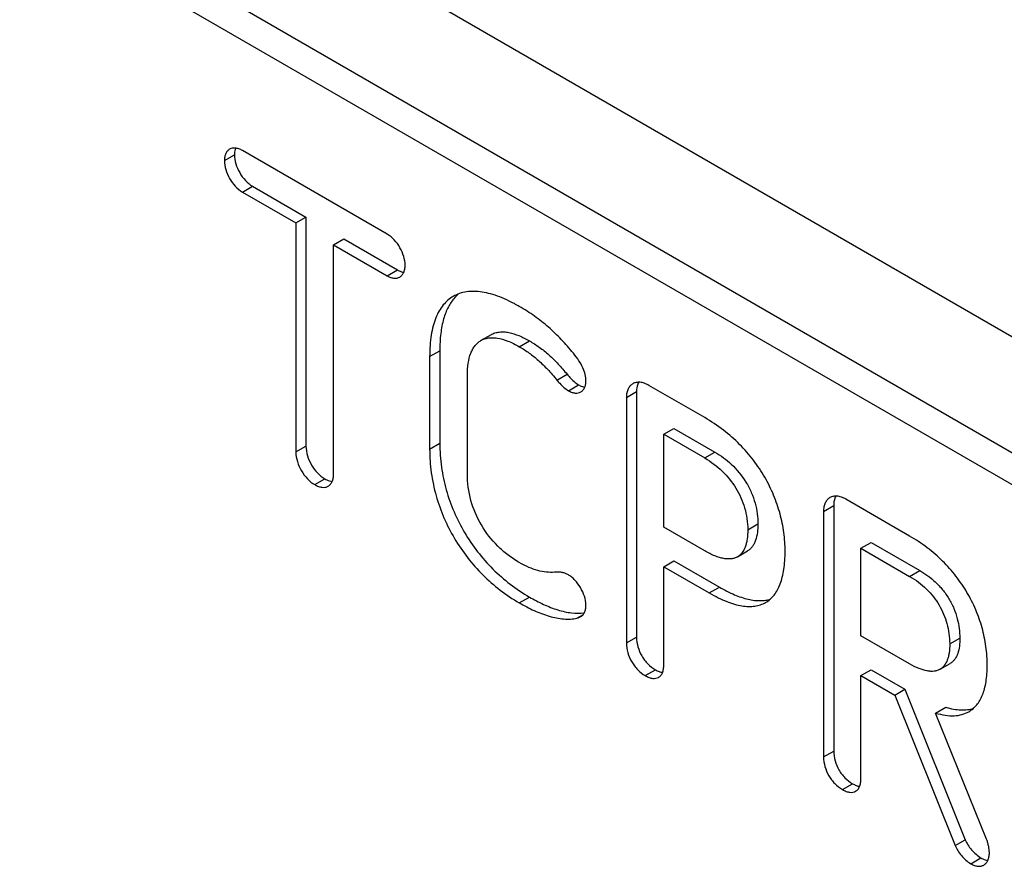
# Model space of a CAD drawing. Extents: x 167 to 469, y 389 to 524.
# Tile 15 of 21: x 407.71 to 414.59, y 434.31 to 440.22. Entities that reach past the tile are written whole.
import ezdxf

# ---------------------------------------------------------------- set-up
doc = ezdxf.new("R2010")
doc.units = 0
doc.header["$MEASUREMENT"] = 0
doc.layers.get('0').update_dxf_attribs({"lineweight": 0})

msp = doc.modelspace()

# ---------------------------------------------------------------- linework, layer by layer
at = {"color": 18, "lineweight": 25, "true_color": 0x000000}
for p, q in [((419.4487, 435.2284), (395.7156, 448.9304)), ((419.1013, 434.6196), (395.3682, 448.3216)), ((418.9082, 434.5082), (395.5613, 447.9873)), ((410.2787, 438.7196), (409.2668, 439.3039)), ((409.14, 439.2335), (409.2107, 439.2744)), ((409.2668, 439.0139), (409.3375, 439.0547)), ((409.3375, 439.0547), (409.7104, 438.8394)), ((409.2668, 439.0139), (409.6397, 438.7986)), ((409.6397, 438.7986), (409.7104, 438.8394)), ((409.7104, 438.8394), (409.7104, 437.2403)), ((409.6397, 438.7986), (409.6397, 437.1995)), ((409.9033, 438.6464), (409.974, 438.6873)), ((409.974, 438.6873), (410.3494, 438.4705)), ((409.9033, 437.0473), (409.9033, 438.6464)), ((409.9033, 438.6464), (410.2787, 438.4297)), ((410.2787, 438.4297), (410.3494, 438.4705)), ((411.0034, 438.0184), (410.9327, 437.9776)), ((411.2011, 437.9344), (411.2718, 437.9753)), ((410.5746, 437.8655), (410.6453, 437.9064)), ((410.5746, 437.8655), (410.5746, 437.2196)), ((410.6453, 437.9064), (410.6453, 437.2604)), ((410.8381, 437.0473), (410.8381, 437.7335)), ((411.4642, 437.7012), (411.5349, 437.742)), ((411.5442, 437.6273), (411.615, 437.6681)), ((412.4965, 437.4392), (412.1062, 437.6646)), ((411.9495, 437.5799), (412.0202, 437.6207)), ((411.9495, 437.5799), (411.9495, 435.8659)), ((412.0202, 437.6207), (412.0202, 435.9068)), ((412.2106, 437.3229), (412.2813, 437.3638)), ((412.2106, 436.6741), (412.2106, 437.3229)), ((412.2106, 437.3229), (412.4965, 437.1579)), ((412.2813, 437.3638), (412.5672, 437.1987)), ((409.6397, 437.1995), (409.7104, 437.2403)), ((410.5746, 437.2196), (410.6453, 437.2604)), ((412.4965, 437.1579), (412.5672, 437.1987)), ((409.7715, 436.9712), (409.8422, 437.012)), ((413.3269, 436.7847), (413.3977, 436.8255)), ((413.3977, 436.8255), (413.3977, 435.1115)), ((413.9286, 436.6124), (413.4836, 436.8694)), ((413.3269, 436.7847), (413.3269, 435.0707)), ((412.7974, 436.6569), (412.8681, 436.6977)), ((412.4965, 436.509), (412.2106, 436.6741)), ((413.588, 436.5277), (413.6587, 436.5685)), ((413.6587, 436.5685), (413.9993, 436.3719)), ((412.7252, 436.4675), (412.7959, 436.5083)), ((413.588, 435.9162), (413.588, 436.5277)), ((413.588, 436.5277), (413.9286, 436.3311)), ((412.2106, 436.3985), (412.2813, 436.4393)), ((412.2813, 436.4393), (412.5995, 436.2556)), ((412.2106, 435.7152), (412.2106, 436.3985)), ((412.2106, 436.3985), (412.5288, 436.2148)), ((413.9286, 436.3311), (413.9993, 436.3719)), ((412.5288, 436.2148), (412.5995, 436.2556)), ((411.2011, 436.1458), (411.2718, 436.1867)), ((411.6039, 436.0397), (411.6491, 436.0658)), ((411.9495, 435.8659), (412.0202, 435.9068)), ((413.9286, 435.7195), (413.588, 435.9162)), ((414.2084, 435.8595), (414.2791, 435.9003)), ((414.1408, 435.6821), (414.2115, 435.7229)), ((412.0813, 435.6377), (412.152, 435.6785)), ((413.588, 435.6377), (413.6587, 435.6785)), ((413.6587, 435.6785), (413.8949, 435.5422)), ((413.588, 434.92), (413.588, 435.6377)), ((413.588, 435.6377), (413.8242, 435.5013)), ((413.8242, 435.5013), (413.8949, 435.5422)), ((413.8949, 435.5422), (414.3176, 434.4914)), ((413.8242, 435.5013), (414.2469, 434.4506)), ((414.1101, 435.3765), (414.1808, 435.4173)), ((414.4657, 434.4965), (414.1101, 435.3765)), ((413.3269, 435.0707), (413.3977, 435.1115)), ((413.4587, 434.8425), (413.5294, 434.8833)), ((414.2469, 434.4506), (414.3176, 434.4914)), ((414.3563, 434.3243), (414.427, 434.3651))]:
    msp.add_line(p, q, dxfattribs=at)
for points, knots in [([(409.1763, 439.3134), (409.1706, 439.3101), (409.1655, 439.3058), (409.1611, 439.3008), (409.1564, 439.2955), (409.1526, 439.2895), (409.1496, 439.2831), (409.1463, 439.2759), (409.144, 439.2683), (409.1425, 439.2605), (409.1407, 439.2516), (409.14, 439.2426), (409.14, 439.2335)], [0, 0, 0, 0, 1, 1, 1, 2, 2, 2, 3, 3, 3, 4, 4, 4, 4]), ([(409.2668, 439.3039), (409.2585, 439.3087), (409.2497, 439.3128), (409.2406, 439.316), (409.2328, 439.3187), (409.2248, 439.3206), (409.2165, 439.3213), (409.2094, 439.322), (409.2021, 439.3218), (409.195, 439.3203), (409.1884, 439.319), (409.1821, 439.3167), (409.1763, 439.3134)], [0, 0, 0, 0, 1, 1, 1, 2, 2, 2, 3, 3, 3, 4, 4, 4, 4]), ([(409.2191, 439.321), (409.2177, 439.3177), (409.2165, 439.3143), (409.2155, 439.3108), (409.212, 439.299), (409.2107, 439.2866), (409.2107, 439.2744)], [0, 0, 0, 0, 1, 1, 1, 2, 2, 2, 2]), ([(409.14, 439.2335), (409.14, 439.2125), (409.1436, 439.1914), (409.1496, 439.1712), (409.1561, 439.1495), (409.1652, 439.1287), (409.1763, 439.1092), (409.1876, 439.0895), (409.201, 439.071), (409.2165, 439.0545), (409.2314, 439.0387), (409.2481, 439.0247), (409.2668, 439.0139)], [0, 0, 0, 0, 1, 1, 1, 2, 2, 2, 3, 3, 3, 4, 4, 4, 4]), ([(409.2107, 439.2744), (409.2107, 439.2533), (409.2144, 439.2322), (409.2204, 439.212), (409.2268, 439.1903), (409.2359, 439.1696), (409.247, 439.15), (409.2583, 439.1303), (409.2717, 439.1119), (409.2873, 439.0953), (409.3021, 439.0795), (409.3188, 439.0655), (409.3375, 439.0547)], [0, 0, 0, 0, 1, 1, 1, 2, 2, 2, 3, 3, 3, 4, 4, 4, 4]), ([(410.403, 438.5043), (410.403, 438.5248), (410.3993, 438.5453), (410.3934, 438.565), (410.387, 438.5863), (410.378, 438.6067), (410.367, 438.626), (410.3559, 438.6454), (410.3428, 438.6636), (410.3275, 438.6799), (410.3131, 438.6954), (410.2969, 438.7092), (410.2787, 438.7196)], [0, 0, 0, 0, 1, 1, 1, 2, 2, 2, 3, 3, 3, 4, 4, 4, 4]), ([(410.3494, 438.4705), (410.3532, 438.4683), (410.3571, 438.4663), (410.3611, 438.4644), (410.3715, 438.4595), (410.3826, 438.4558), (410.3939, 438.4544)], [0, 0, 0, 0, 1, 1, 1, 2, 2, 2, 2]), ([(410.3658, 438.4211), (410.3716, 438.4244), (410.3769, 438.4289), (410.3813, 438.4339), (410.3861, 438.4394), (410.39, 438.4457), (410.3931, 438.4524), (410.3965, 438.4599), (410.3989, 438.4678), (410.4005, 438.4759), (410.4023, 438.4853), (410.403, 438.4948), (410.403, 438.5043)], [0, 0, 0, 0, 1, 1, 1, 2, 2, 2, 3, 3, 3, 4, 4, 4, 4]), ([(410.2787, 438.4297), (410.2866, 438.4251), (410.2949, 438.4212), (410.3036, 438.4182), (410.3111, 438.4156), (410.3188, 438.4138), (410.3267, 438.4131), (410.3337, 438.4125), (410.3407, 438.4128), (410.3476, 438.4142), (410.354, 438.4155), (410.3602, 438.4178), (410.3658, 438.4211)], [0, 0, 0, 0, 1, 1, 1, 2, 2, 2, 3, 3, 3, 4, 4, 4, 4]), ([(410.7399, 438.286), (410.7267, 438.2784), (410.7143, 438.2695), (410.7027, 438.2596), (410.6908, 438.2494), (410.6798, 438.238), (410.6699, 438.2258), (410.6593, 438.2129), (410.6499, 438.199), (410.6415, 438.1845), (410.6325, 438.1689), (410.6247, 438.1525), (410.6179, 438.1358), (410.6106, 438.1175), (410.6044, 438.0986), (410.5993, 438.0795), (410.5936, 438.0585), (410.5892, 438.0372), (410.5857, 438.0158), (410.5818, 437.9921), (410.5792, 437.9683), (410.5774, 437.9444), (410.5754, 437.9182), (410.5746, 437.8919), (410.5746, 437.8655)], [0, 0, 0, 0, 1, 1, 1, 2, 2, 2, 3, 3, 3, 4, 4, 4, 5, 5, 5, 6, 6, 6, 7, 7, 7, 8, 8, 8, 8]), ([(410.7497, 438.2772), (410.7321, 438.2578), (410.7173, 438.2357), (410.7051, 438.2124), (410.6912, 438.1859), (410.6806, 438.1578), (410.6724, 438.129), (410.6628, 438.0957), (410.6564, 438.0615), (410.6522, 438.027), (410.6473, 437.987), (410.6453, 437.9467), (410.6453, 437.9064)], [0, 0, 0, 0, 1, 1, 1, 2, 2, 2, 3, 3, 3, 4, 4, 4, 4]), ([(411.2011, 438.2158), (411.1783, 438.229), (411.155, 438.2415), (411.1312, 438.253), (411.1093, 438.2636), (411.087, 438.2734), (411.0643, 438.2821), (411.0435, 438.2901), (411.0223, 438.2973), (411.0007, 438.3032), (410.981, 438.3086), (410.9609, 438.313), (410.9407, 438.3161), (410.922, 438.3189), (410.9032, 438.3206), (410.8843, 438.3209), (410.8668, 438.3211), (410.8492, 438.3201), (410.8319, 438.3175), (410.8155, 438.315), (410.7994, 438.3112), (410.7837, 438.3059), (410.7685, 438.3007), (410.7538, 438.294), (410.7399, 438.286)], [0, 0, 0, 0, 1, 1, 1, 2, 2, 2, 3, 3, 3, 4, 4, 4, 5, 5, 5, 6, 6, 6, 7, 7, 7, 8, 8, 8, 8]), ([(410.7768, 438.3033), (410.7744, 438.3013), (410.7721, 438.2993), (410.7698, 438.2973), (410.7627, 438.291), (410.756, 438.2843), (410.7497, 438.2772)], [0, 0, 0, 0, 1, 1, 1, 2, 2, 2, 2]), ([(411.5793, 437.8889), (411.552, 437.922), (411.5236, 437.9542), (411.4939, 437.9852), (411.4652, 438.0151), (411.4353, 438.0438), (411.4041, 438.071), (411.3731, 438.0981), (411.3409, 438.1236), (411.3074, 438.1475), (411.2731, 438.172), (411.2376, 438.1948), (411.2011, 438.2158)], [0, 0, 0, 0, 1, 1, 1, 2, 2, 2, 3, 3, 3, 4, 4, 4, 4]), ([(410.9327, 437.9776), (410.9406, 437.9821), (410.9489, 437.9859), (410.9575, 437.9888), (410.9664, 437.9919), (410.9756, 437.994), (410.985, 437.9954), (410.9949, 437.9968), (411.0049, 437.9974), (411.015, 437.9972), (411.0259, 437.997), (411.0367, 437.996), (411.0475, 437.9943), (411.0722, 437.9905), (411.0964, 437.9832), (411.1197, 437.9741), (411.1479, 437.9632), (411.175, 437.9495), (411.2011, 437.9344)], [0, 0, 0, 0, 1, 1, 1, 2, 2, 2, 3, 3, 3, 4, 4, 4, 5, 5, 5, 6, 6, 6, 6]), ([(411.0034, 438.0184), (411.0121, 438.0234), (411.0213, 438.0275), (411.0309, 438.0305), (411.0407, 438.0337), (411.0509, 438.0357), (411.0611, 438.0369), (411.0719, 438.0381), (411.0827, 438.0383), (411.0935, 438.0378), (411.105, 438.0372), (411.1164, 438.0357), (411.1276, 438.0335), (411.152, 438.0288), (411.1758, 438.0211), (411.1988, 438.0116), (411.224, 438.0012), (411.2483, 437.9889), (411.2718, 437.9753)], [0, 0, 0, 0, 1, 1, 1, 2, 2, 2, 3, 3, 3, 4, 4, 4, 5, 5, 5, 6, 6, 6, 6]), ([(410.8381, 437.7335), (410.8381, 437.7624), (410.8398, 437.7913), (410.8443, 437.82), (410.848, 437.8437), (410.8537, 437.8673), (410.8625, 437.8897), (410.8663, 437.8994), (410.8708, 437.909), (410.8759, 437.9181), (410.8807, 437.9266), (410.8861, 437.9347), (410.8921, 437.9423), (410.8979, 437.9495), (410.9042, 437.9561), (410.9111, 437.9621), (410.9178, 437.968), (410.925, 437.9732), (410.9327, 437.9776)], [0, 0, 0, 0, 1, 1, 1, 2, 2, 2, 3, 3, 3, 4, 4, 4, 5, 5, 5, 6, 6, 6, 6]), ([(411.2011, 437.9344), (411.2249, 437.9208), (411.248, 437.906), (411.2703, 437.89), (411.2926, 437.874), (411.3141, 437.8568), (411.3347, 437.8385), (411.3568, 437.819), (411.3779, 437.7982), (411.3981, 437.7767), (411.421, 437.7523), (411.4429, 437.727), (411.4642, 437.7012)], [0, 0, 0, 0, 1, 1, 1, 2, 2, 2, 3, 3, 3, 4, 4, 4, 4]), ([(411.2718, 437.9753), (411.2954, 437.9617), (411.3185, 437.947), (411.3406, 437.9311), (411.3641, 437.9143), (411.3867, 437.8961), (411.4082, 437.8769), (411.4309, 437.8566), (411.4524, 437.8352), (411.4731, 437.8129), (411.4945, 437.79), (411.515, 437.7662), (411.5349, 437.742)], [0, 0, 0, 0, 1, 1, 1, 2, 2, 2, 3, 3, 3, 4, 4, 4, 4]), ([(411.6661, 437.6947), (411.6661, 437.71), (411.6643, 437.7254), (411.6609, 437.7404), (411.6572, 437.7565), (411.6517, 437.7722), (411.645, 437.7874), (411.6373, 437.8045), (411.6281, 437.8209), (411.6179, 437.8366), (411.6061, 437.8548), (411.5931, 437.8721), (411.5793, 437.8889)], [0, 0, 0, 0, 1, 1, 1, 2, 2, 2, 3, 3, 3, 4, 4, 4, 4]), ([(411.5349, 437.742), (411.5411, 437.7345), (411.5474, 437.7271), (411.5539, 437.7199), (411.5631, 437.7097), (411.5728, 437.6999), (411.5832, 437.6909), (411.5931, 437.6824), (411.6037, 437.6746), (411.615, 437.6681)], [0, 0, 0, 0, 1, 1, 1, 2, 2, 2, 3, 3, 3, 3]), ([(411.4642, 437.7012), (411.4704, 437.6937), (411.4767, 437.6863), (411.4832, 437.679), (411.4924, 437.6689), (411.5021, 437.6591), (411.5125, 437.6501), (411.5224, 437.6416), (411.533, 437.6338), (411.5442, 437.6273)], [0, 0, 0, 0, 1, 1, 1, 2, 2, 2, 3, 3, 3, 3]), ([(411.615, 437.6681), (411.6187, 437.6659), (411.6225, 437.6639), (411.6265, 437.662), (411.6366, 437.6573), (411.6473, 437.6536), (411.6583, 437.652)], [0, 0, 0, 0, 1, 1, 1, 2, 2, 2, 2]), ([(411.6304, 437.6184), (411.636, 437.6217), (411.6411, 437.626), (411.6455, 437.6309), (411.65, 437.6361), (411.6538, 437.6419), (411.6567, 437.6482), (411.6599, 437.655), (411.6622, 437.6623), (411.6637, 437.6697), (411.6653, 437.6779), (411.6661, 437.6863), (411.6661, 437.6947)], [0, 0, 0, 0, 1, 1, 1, 2, 2, 2, 3, 3, 3, 4, 4, 4, 4]), ([(411.994, 437.6759), (411.987, 437.6719), (411.9808, 437.6667), (411.9754, 437.6608), (411.9697, 437.6544), (411.9651, 437.6471), (411.9614, 437.6394), (411.9573, 437.6308), (411.9545, 437.6217), (411.9526, 437.6124), (411.9504, 437.6017), (411.9495, 437.5908), (411.9495, 437.5799)], [0, 0, 0, 0, 1, 1, 1, 2, 2, 2, 3, 3, 3, 4, 4, 4, 4]), ([(412.1062, 437.6646), (412.0959, 437.6705), (412.0852, 437.6756), (412.074, 437.6794), (412.0643, 437.6827), (412.0543, 437.685), (412.0441, 437.686), (412.0352, 437.6867), (412.0261, 437.6864), (412.0173, 437.6846), (412.0091, 437.683), (412.0011, 437.6801), (411.994, 437.6759)], [0, 0, 0, 0, 1, 1, 1, 2, 2, 2, 3, 3, 3, 4, 4, 4, 4]), ([(412.0353, 437.6863), (412.0328, 437.6819), (412.0306, 437.6773), (412.0288, 437.6726), (412.0226, 437.6562), (412.0202, 437.6382), (412.0202, 437.6207)], [0, 0, 0, 0, 1, 1, 1, 2, 2, 2, 2]), ([(411.5442, 437.6273), (411.5523, 437.6226), (411.5607, 437.6186), (411.5695, 437.6156), (411.5769, 437.6131), (411.5846, 437.6113), (411.5924, 437.6106), (411.5992, 437.6101), (411.6061, 437.6104), (411.6128, 437.6118), (411.619, 437.6131), (411.625, 437.6153), (411.6304, 437.6184)], [0, 0, 0, 0, 1, 1, 1, 2, 2, 2, 3, 3, 3, 4, 4, 4, 4]), ([(413.0584, 436.5062), (413.0584, 436.55), (413.0554, 436.5938), (413.0495, 436.6372), (413.0435, 436.6815), (413.0345, 436.7253), (413.0227, 436.7684), (413.0107, 436.8124), (412.9959, 436.8556), (412.9783, 436.8977), (412.9604, 436.9406), (412.9397, 436.9824), (412.9164, 437.0228), (412.8926, 437.064), (412.866, 437.1037), (412.8371, 437.1416), (412.8074, 437.1805), (412.7751, 437.2174), (412.7406, 437.2521), (412.705, 437.2878), (412.667, 437.3212), (412.627, 437.352), (412.5855, 437.3839), (412.5418, 437.4131), (412.4965, 437.4392)], [0, 0, 0, 0, 1, 1, 1, 2, 2, 2, 3, 3, 3, 4, 4, 4, 5, 5, 5, 6, 6, 6, 7, 7, 7, 8, 8, 8, 8]), ([(409.7104, 437.2403), (409.7104, 437.2176), (409.7143, 437.1948), (409.7209, 437.1729), (409.7277, 437.1503), (409.7374, 437.1287), (409.7493, 437.1084), (409.7611, 437.0883), (409.7751, 437.0696), (409.7912, 437.0528), (409.8063, 437.037), (409.8234, 437.0229), (409.8422, 437.012)], [0, 0, 0, 0, 1, 1, 1, 2, 2, 2, 3, 3, 3, 4, 4, 4, 4]), ([(410.6453, 437.2604), (410.6453, 437.205), (410.6492, 437.1494), (410.6569, 437.0945), (410.6645, 437.0403), (410.6759, 436.9866), (410.6907, 436.934), (410.7055, 436.8817), (410.7237, 436.8305), (410.7452, 436.7806), (410.7666, 436.731), (410.7912, 436.6828), (410.8187, 436.6363), (410.8462, 436.59), (410.8766, 436.5454), (410.9097, 436.5029), (410.9428, 436.4605), (410.9785, 436.4202), (411.0166, 436.3823), (411.0547, 436.3444), (411.0952, 436.309), (411.1378, 436.2762), (411.1805, 436.2435), (411.2253, 436.2135), (411.2718, 436.1867)], [0, 0, 0, 0, 1, 1, 1, 2, 2, 2, 3, 3, 3, 4, 4, 4, 5, 5, 5, 6, 6, 6, 7, 7, 7, 8, 8, 8, 8]), ([(409.6397, 437.1995), (409.6397, 437.1767), (409.6436, 437.154), (409.6502, 437.1321), (409.657, 437.1095), (409.6667, 437.0879), (409.6786, 437.0676), (409.6904, 437.0475), (409.7043, 437.0288), (409.7205, 437.0119), (409.7356, 436.9962), (409.7527, 436.9821), (409.7715, 436.9712)], [0, 0, 0, 0, 1, 1, 1, 2, 2, 2, 3, 3, 3, 4, 4, 4, 4]), ([(410.5746, 437.2196), (410.5746, 437.1641), (410.5785, 437.1086), (410.5862, 437.0537), (410.5938, 436.9995), (410.6052, 436.9458), (410.62, 436.8931), (410.6348, 436.8409), (410.653, 436.7896), (410.6745, 436.7398), (410.6959, 436.6902), (410.7205, 436.642), (410.748, 436.5955), (410.7755, 436.5492), (410.8059, 436.5046), (410.839, 436.4621), (410.872, 436.4197), (410.9078, 436.3794), (410.9459, 436.3415), (410.984, 436.3036), (411.0245, 436.2681), (411.0671, 436.2354), (411.1098, 436.2027), (411.1546, 436.1727), (411.2011, 436.1458)], [0, 0, 0, 0, 1, 1, 1, 2, 2, 2, 3, 3, 3, 4, 4, 4, 5, 5, 5, 6, 6, 6, 7, 7, 7, 8, 8, 8, 8]), ([(412.5672, 437.1987), (412.6087, 437.1748), (412.6475, 437.146), (412.6825, 437.1132), (412.7215, 437.0766), (412.7558, 437.0349), (412.7839, 436.9895), (412.7983, 436.9661), (412.8111, 436.9418), (412.8221, 436.9166), (412.8327, 436.8922), (412.8416, 436.867), (412.8487, 436.8413), (412.8553, 436.8171), (412.8603, 436.7924), (412.8635, 436.7676), (412.8665, 436.7444), (412.8681, 436.721), (412.8681, 436.6977)], [0, 0, 0, 0, 1, 1, 1, 2, 2, 2, 3, 3, 3, 4, 4, 4, 5, 5, 5, 6, 6, 6, 6]), ([(412.4965, 437.1579), (412.5408, 437.1323), (412.5822, 437.1012), (412.619, 437.0655), (412.6555, 437.0302), (412.6876, 436.9904), (412.7141, 436.9472), (412.7273, 436.9257), (412.7391, 436.9033), (412.7494, 436.8803), (412.7597, 436.8571), (412.7684, 436.8333), (412.7755, 436.8091), (412.7827, 436.7846), (412.7881, 436.7596), (412.7918, 436.7344), (412.7955, 436.7087), (412.7974, 436.6828), (412.7974, 436.6569)], [0, 0, 0, 0, 1, 1, 1, 2, 2, 2, 3, 3, 3, 4, 4, 4, 5, 5, 5, 6, 6, 6, 6]), ([(409.8656, 436.9609), (409.8715, 436.9643), (409.8768, 436.9688), (409.8813, 436.9739), (409.8862, 436.9796), (409.8901, 436.986), (409.8932, 436.9927), (409.8967, 437.0005), (409.8991, 437.0088), (409.9007, 437.0172), (409.9025, 437.0271), (409.9033, 437.0372), (409.9033, 437.0473)], [0, 0, 0, 0, 1, 1, 1, 2, 2, 2, 3, 3, 3, 4, 4, 4, 4]), ([(411.2011, 436.4272), (411.1734, 436.4432), (411.1467, 436.461), (411.1213, 436.4804), (411.0962, 436.4996), (411.0724, 436.5204), (411.05, 436.5427), (411.0059, 436.5865), (410.9673, 436.6361), (410.9357, 436.6899), (410.9043, 436.7434), (410.8799, 436.8011), (410.8634, 436.8608), (410.8551, 436.8909), (410.8488, 436.9216), (410.8446, 436.9526), (410.8403, 436.984), (410.8381, 437.0157), (410.8381, 437.0473)], [0, 0, 0, 0, 1, 1, 1, 2, 2, 2, 3, 3, 3, 4, 4, 4, 5, 5, 5, 6, 6, 6, 6]), ([(409.7715, 436.9712), (409.78, 436.9663), (409.789, 436.962), (409.7983, 436.9587), (409.8064, 436.9559), (409.8148, 436.9538), (409.8233, 436.9529), (409.8308, 436.9522), (409.8385, 436.9523), (409.8459, 436.9537), (409.8528, 436.955), (409.8596, 436.9574), (409.8656, 436.9609)], [0, 0, 0, 0, 1, 1, 1, 2, 2, 2, 3, 3, 3, 4, 4, 4, 4]), ([(409.8422, 437.012), (409.8466, 437.0095), (409.8511, 437.0072), (409.8557, 437.005), (409.8677, 436.9994), (409.8805, 436.9952), (409.8936, 436.9938)], [0, 0, 0, 0, 1, 1, 1, 2, 2, 2, 2]), ([(413.4836, 436.8694), (413.4734, 436.8753), (413.4626, 436.8804), (413.4514, 436.8842), (413.4417, 436.8875), (413.4317, 436.8898), (413.4216, 436.8907), (413.4126, 436.8915), (413.4035, 436.8912), (413.3947, 436.8894), (413.3865, 436.8877), (413.3786, 436.8848), (413.3714, 436.8807)], [0, 0, 0, 0, 1, 1, 1, 2, 2, 2, 3, 3, 3, 4, 4, 4, 4]), ([(413.4127, 436.8911), (413.4102, 436.8867), (413.4081, 436.8821), (413.4063, 436.8773), (413.4, 436.8609), (413.3977, 436.843), (413.3977, 436.8255)], [0, 0, 0, 0, 1, 1, 1, 2, 2, 2, 2]), ([(413.3714, 436.8807), (413.3645, 436.8767), (413.3582, 436.8715), (413.3528, 436.8655), (413.3471, 436.8592), (413.3425, 436.8519), (413.3388, 436.8442), (413.3348, 436.8356), (413.3319, 436.8264), (413.33, 436.8171), (413.3278, 436.8064), (413.3269, 436.7955), (413.3269, 436.7847)], [0, 0, 0, 0, 1, 1, 1, 2, 2, 2, 3, 3, 3, 4, 4, 4, 4]), ([(412.8681, 436.6977), (412.8681, 436.6774), (412.867, 436.6571), (412.8644, 436.637), (412.8619, 436.6186), (412.8581, 436.6003), (412.852, 436.5828), (412.8492, 436.5747), (412.846, 436.5668), (412.8421, 436.5592), (412.8384, 436.552), (412.8342, 436.5451), (412.8294, 436.5386), (412.8248, 436.5324), (412.8197, 436.5267), (412.814, 436.5215), (412.8084, 436.5165), (412.8024, 436.5121), (412.7959, 436.5083)], [0, 0, 0, 0, 1, 1, 1, 2, 2, 2, 3, 3, 3, 4, 4, 4, 5, 5, 5, 6, 6, 6, 6]), ([(412.7974, 436.6569), (412.7974, 436.6345), (412.7961, 436.6119), (412.7927, 436.5897), (412.7913, 436.5801), (412.7894, 436.5705), (412.787, 436.561), (412.7848, 436.5524), (412.7822, 436.544), (412.779, 436.5357), (412.7735, 436.5211), (412.7661, 436.5071), (412.7565, 436.4948), (412.7521, 436.4893), (412.7472, 436.4841), (412.7419, 436.4795), (412.7367, 436.475), (412.7311, 436.4709), (412.7252, 436.4675)], [0, 0, 0, 0, 1, 1, 1, 2, 2, 2, 3, 3, 3, 4, 4, 4, 5, 5, 5, 6, 6, 6, 6]), ([(414.4706, 435.7081), (414.4706, 435.7525), (414.4676, 435.7969), (414.4615, 435.8409), (414.4555, 435.885), (414.4464, 435.9286), (414.4346, 435.9715), (414.4226, 436.0146), (414.4078, 436.0569), (414.3903, 436.098), (414.3726, 436.1396), (414.3522, 436.18), (414.3292, 436.2189), (414.306, 436.2584), (414.2802, 436.2963), (414.252, 436.3325), (414.2233, 436.3693), (414.1923, 436.4042), (414.1591, 436.437), (414.1252, 436.4706), (414.0891, 436.5019), (414.0511, 436.5309), (414.0121, 436.5606), (413.9711, 436.5879), (413.9286, 436.6124)], [0, 0, 0, 0, 1, 1, 1, 2, 2, 2, 3, 3, 3, 4, 4, 4, 5, 5, 5, 6, 6, 6, 7, 7, 7, 8, 8, 8, 8]), ([(412.7252, 436.4675), (412.7188, 436.4638), (412.7119, 436.4608), (412.7049, 436.4585), (412.6975, 436.456), (412.6898, 436.4544), (412.6821, 436.4534), (412.6738, 436.4524), (412.6653, 436.4521), (412.6569, 436.4524), (412.6477, 436.4528), (412.6385, 436.4539), (412.6294, 436.4555), (412.6194, 436.4573), (412.6094, 436.4597), (412.5996, 436.4626), (412.5887, 436.4659), (412.578, 436.4697), (412.5675, 436.4739), (412.543, 436.4838), (412.5194, 436.4958), (412.4965, 436.509)], [0, 0, 0, 0, 1, 1, 1, 2, 2, 2, 3, 3, 3, 4, 4, 4, 5, 5, 5, 6, 6, 6, 7, 7, 7, 7]), ([(412.9223, 436.1484), (412.9335, 436.1548), (412.9441, 436.1625), (412.9538, 436.171), (412.9639, 436.1799), (412.9731, 436.1897), (412.9813, 436.2002), (412.9901, 436.2114), (412.9979, 436.2234), (413.0047, 436.2358), (413.0121, 436.2493), (413.0184, 436.2634), (413.0239, 436.2777), (413.0299, 436.2935), (413.0348, 436.3095), (413.0389, 436.3258), (413.0435, 436.3437), (413.047, 436.3618), (413.0497, 436.38), (413.0528, 436.4), (413.0549, 436.42), (413.0562, 436.4402), (413.0578, 436.4621), (413.0584, 436.4842), (413.0584, 436.5062)], [0, 0, 0, 0, 1, 1, 1, 2, 2, 2, 3, 3, 3, 4, 4, 4, 5, 5, 5, 6, 6, 6, 7, 7, 7, 8, 8, 8, 8]), ([(411.4474, 436.3594), (411.4284, 436.358), (411.4093, 436.3583), (411.3903, 436.3602), (411.3702, 436.3623), (411.3503, 436.3661), (411.3308, 436.3713), (411.3093, 436.3771), (411.2883, 436.3847), (411.2679, 436.3934), (411.245, 436.4033), (411.2227, 436.4147), (411.2011, 436.4272)], [0, 0, 0, 0, 1, 1, 1, 2, 2, 2, 3, 3, 3, 4, 4, 4, 4]), ([(411.5442, 436.3411), (411.5377, 436.3449), (411.5309, 436.3483), (411.5239, 436.351), (411.5169, 436.3538), (411.5097, 436.3559), (411.5023, 436.3574), (411.4941, 436.359), (411.4858, 436.3598), (411.4775, 436.3601), (411.4675, 436.3605), (411.4574, 436.3601), (411.4474, 436.3594)], [0, 0, 0, 0, 1, 1, 1, 2, 2, 2, 3, 3, 3, 4, 4, 4, 4]), ([(411.6661, 436.1301), (411.6661, 436.151), (411.6621, 436.1719), (411.6558, 436.1919), (411.6491, 436.2131), (411.6398, 436.2332), (411.6285, 436.2522), (411.6174, 436.2709), (411.6044, 436.2885), (411.5895, 436.3043), (411.5826, 436.3116), (411.5752, 436.3186), (411.5673, 436.325), (411.5601, 436.3309), (411.5524, 436.3364), (411.5442, 436.3411)], [0, 0, 0, 0, 1, 1, 1, 2, 2, 2, 3, 3, 3, 4, 4, 4, 5, 5, 5, 5]), ([(413.9993, 436.3719), (414.0383, 436.3494), (414.075, 436.3226), (414.1079, 436.2918), (414.1259, 436.275), (414.1428, 436.257), (414.1584, 436.2379), (414.1746, 436.218), (414.1895, 436.197), (414.2027, 436.175), (414.2161, 436.1529), (414.2278, 436.1298), (414.2377, 436.106), (414.2473, 436.083), (414.2553, 436.0593), (414.2616, 436.0352), (414.2675, 436.0125), (414.2719, 435.9893), (414.2748, 435.966), (414.2775, 435.9442), (414.2789, 435.9223), (414.2791, 435.9003)], [0, 0, 0, 0, 1, 1, 1, 2, 2, 2, 3, 3, 3, 4, 4, 4, 5, 5, 5, 6, 6, 6, 7, 7, 7, 7]), ([(413.9286, 436.3311), (413.9713, 436.3064), (414.0113, 436.2765), (414.0466, 436.2419), (414.0805, 436.2088), (414.1101, 436.1713), (414.1342, 436.1305), (414.1581, 436.0902), (414.1765, 436.0467), (414.1889, 436.0015), (414.2017, 435.9553), (414.2081, 435.9073), (414.2084, 435.8595)], [0, 0, 0, 0, 1, 1, 1, 2, 2, 2, 3, 3, 3, 4, 4, 4, 4]), ([(412.5288, 436.2148), (412.5493, 436.203), (412.5701, 436.1917), (412.5913, 436.1814), (412.6106, 436.1719), (412.6301, 436.1632), (412.6501, 436.1553), (412.6681, 436.1482), (412.6865, 436.1419), (412.7051, 436.1366), (412.722, 436.1318), (412.739, 436.1279), (412.7563, 436.125), (412.772, 436.1225), (412.7878, 436.1209), (412.8037, 436.1206), (412.8182, 436.1202), (412.8328, 436.121), (412.8472, 436.123), (412.8606, 436.1249), (412.8739, 436.128), (412.8867, 436.1323), (412.8991, 436.1365), (412.911, 436.1419), (412.9223, 436.1484)], [0, 0, 0, 0, 1, 1, 1, 2, 2, 2, 3, 3, 3, 4, 4, 4, 5, 5, 5, 6, 6, 6, 7, 7, 7, 8, 8, 8, 8]), ([(412.5995, 436.2556), (412.6338, 436.2358), (412.6692, 436.2176), (412.7057, 436.2023), (412.7365, 436.1894), (412.7681, 436.1785), (412.8006, 436.1711), (412.8149, 436.1678), (412.8293, 436.1652), (412.8438, 436.1635), (412.8571, 436.162), (412.8705, 436.1612), (412.884, 436.1613), (412.8964, 436.1615), (412.9089, 436.1624), (412.9212, 436.1643), (412.9329, 436.1662), (412.9444, 436.1689), (412.9555, 436.1725)], [0, 0, 0, 0, 1, 1, 1, 2, 2, 2, 3, 3, 3, 4, 4, 4, 5, 5, 5, 6, 6, 6, 6]), ([(411.2011, 436.1458), (411.235, 436.1263), (411.2697, 436.1082), (411.3053, 436.0921), (411.3393, 436.0768), (411.3742, 436.0633), (411.41, 436.0529), (411.4268, 436.048), (411.4439, 436.0438), (411.4612, 436.0405), (411.4776, 436.0373), (411.4942, 436.0349), (411.5109, 436.0337), (411.5268, 436.0324), (411.5427, 436.0322), (411.5586, 436.0332), (411.5739, 436.0342), (411.589, 436.0363), (411.6039, 436.0397)], [0, 0, 0, 0, 1, 1, 1, 2, 2, 2, 3, 3, 3, 4, 4, 4, 5, 5, 5, 6, 6, 6, 6]), ([(411.2718, 436.1867), (411.304, 436.1681), (411.3368, 436.1509), (411.3706, 436.1354), (411.4029, 436.1206), (411.436, 436.1075), (411.4699, 436.097), (411.486, 436.092), (411.5022, 436.0876), (411.5187, 436.084), (411.5344, 436.0805), (411.5502, 436.0778), (411.5663, 436.076), (411.5961, 436.0725), (411.6265, 436.0723), (411.6561, 436.0769)], [0, 0, 0, 0, 1, 1, 1, 2, 2, 2, 3, 3, 3, 4, 4, 4, 5, 5, 5, 5]), ([(411.6305, 436.0498), (411.6363, 436.0532), (411.6417, 436.0574), (411.6462, 436.0624), (411.6508, 436.0675), (411.6545, 436.0734), (411.6573, 436.0796), (411.6605, 436.0867), (411.6626, 436.0943), (411.6639, 436.102), (411.6655, 436.1113), (411.6661, 436.1207), (411.6661, 436.1301)], [0, 0, 0, 0, 1, 1, 1, 2, 2, 2, 3, 3, 3, 4, 4, 4, 4]), ([(411.6039, 436.0397), (411.6063, 436.0403), (411.6088, 436.041), (411.6112, 436.0417), (411.6179, 436.0437), (411.6245, 436.0463), (411.6305, 436.0498)], [0, 0, 0, 0, 1, 1, 1, 2, 2, 2, 2]), ([(411.9495, 435.8659), (411.9495, 435.843), (411.953, 435.8199), (411.9593, 435.7978), (411.9656, 435.7755), (411.9749, 435.754), (411.9865, 435.734), (411.9923, 435.7241), (411.9987, 435.7144), (412.0057, 435.7052), (412.0127, 435.6961), (412.0201, 435.6874), (412.0282, 435.6792), (412.0439, 435.6631), (412.0618, 435.6489), (412.0813, 435.6377)], [0, 0, 0, 0, 1, 1, 1, 2, 2, 2, 3, 3, 3, 4, 4, 4, 5, 5, 5, 5]), ([(412.0202, 435.9068), (412.0202, 435.8838), (412.0237, 435.8608), (412.03, 435.8386), (412.0363, 435.8163), (412.0456, 435.7949), (412.0572, 435.7749), (412.063, 435.7649), (412.0695, 435.7553), (412.0764, 435.7461), (412.0834, 435.7369), (412.0909, 435.7282), (412.0989, 435.72), (412.1147, 435.7039), (412.1325, 435.6897), (412.152, 435.6785)], [0, 0, 0, 0, 1, 1, 1, 2, 2, 2, 3, 3, 3, 4, 4, 4, 5, 5, 5, 5]), ([(414.2084, 435.8595), (414.2085, 435.8386), (414.2074, 435.8176), (414.2044, 435.797), (414.203, 435.7879), (414.2013, 435.779), (414.1991, 435.7701), (414.1971, 435.7621), (414.1946, 435.7541), (414.1917, 435.7463), (414.1864, 435.7326), (414.1795, 435.7194), (414.1704, 435.7079), (414.1663, 435.7027), (414.1617, 435.6978), (414.1566, 435.6934), (414.1518, 435.6891), (414.1464, 435.6853), (414.1408, 435.6821)], [0, 0, 0, 0, 1, 1, 1, 2, 2, 2, 3, 3, 3, 4, 4, 4, 5, 5, 5, 6, 6, 6, 6]), ([(414.2791, 435.9003), (414.2792, 435.8813), (414.2783, 435.8622), (414.2759, 435.8433), (414.2736, 435.826), (414.27, 435.8089), (414.2643, 435.7924), (414.2617, 435.7849), (414.2586, 435.7775), (414.2549, 435.7704), (414.2515, 435.7637), (414.2475, 435.7572), (414.243, 435.7512), (414.2387, 435.7454), (414.2338, 435.74), (414.2285, 435.7352), (414.2233, 435.7305), (414.2176, 435.7264), (414.2115, 435.7229)], [0, 0, 0, 0, 1, 1, 1, 2, 2, 2, 3, 3, 3, 4, 4, 4, 5, 5, 5, 6, 6, 6, 6]), ([(414.1408, 435.6821), (414.1348, 435.6786), (414.1285, 435.6758), (414.1219, 435.6736), (414.115, 435.6713), (414.108, 435.6698), (414.1008, 435.6688), (414.093, 435.6678), (414.0852, 435.6675), (414.0774, 435.6677), (414.0689, 435.668), (414.0603, 435.6689), (414.0519, 435.6704), (414.0322, 435.6737), (414.013, 435.6797), (413.9944, 435.6871), (413.9717, 435.6962), (413.9498, 435.7073), (413.9286, 435.7195)], [0, 0, 0, 0, 1, 1, 1, 2, 2, 2, 3, 3, 3, 4, 4, 4, 5, 5, 5, 6, 6, 6, 6]), ([(412.152, 435.6785), (412.1603, 435.6738), (412.1688, 435.6695), (412.1778, 435.6662), (412.1854, 435.6633), (412.1934, 435.661), (412.2015, 435.6598)], [0, 0, 0, 0, 1, 1, 1, 2, 2, 2, 2]), ([(412.1739, 435.6258), (412.1798, 435.6292), (412.185, 435.6338), (412.1893, 435.639), (412.1942, 435.6447), (412.1979, 435.6513), (412.2009, 435.6583), (412.2043, 435.6664), (412.2066, 435.675), (412.2081, 435.6837), (412.2099, 435.6941), (412.2106, 435.7047), (412.2106, 435.7152)], [0, 0, 0, 0, 1, 1, 1, 2, 2, 2, 3, 3, 3, 4, 4, 4, 4]), ([(414.3419, 435.3861), (414.3523, 435.3921), (414.3621, 435.3991), (414.3713, 435.4069), (414.3806, 435.4149), (414.3892, 435.4238), (414.3971, 435.4333), (414.4053, 435.4433), (414.4126, 435.4541), (414.4191, 435.4653), (414.4261, 435.4774), (414.4322, 435.49), (414.4374, 435.5029), (414.4431, 435.5169), (414.4478, 435.5313), (414.4518, 435.546), (414.4561, 435.5619), (414.4595, 435.5782), (414.4622, 435.5945), (414.4683, 435.632), (414.4706, 435.6701), (414.4706, 435.7081)], [0, 0, 0, 0, 1, 1, 1, 2, 2, 2, 3, 3, 3, 4, 4, 4, 5, 5, 5, 6, 6, 6, 7, 7, 7, 7]), ([(412.0813, 435.6377), (412.0899, 435.6327), (412.0989, 435.6283), (412.1083, 435.6249), (412.1163, 435.622), (412.1245, 435.6198), (412.133, 435.6187), (412.1403, 435.6178), (412.1477, 435.6178), (412.155, 435.6191), (412.1616, 435.6202), (412.1681, 435.6225), (412.1739, 435.6258)], [0, 0, 0, 0, 1, 1, 1, 2, 2, 2, 3, 3, 3, 4, 4, 4, 4]), ([(414.1101, 435.3765), (414.1323, 435.3699), (414.1549, 435.3646), (414.1778, 435.3613), (414.1981, 435.3584), (414.2186, 435.357), (414.2391, 435.3579), (414.2576, 435.3587), (414.2761, 435.3613), (414.2939, 435.3662), (414.3107, 435.3708), (414.3269, 435.3775), (414.3419, 435.3861)], [0, 0, 0, 0, 1, 1, 1, 2, 2, 2, 3, 3, 3, 4, 4, 4, 4]), ([(414.1808, 435.4173), (414.1988, 435.4119), (414.2171, 435.4075), (414.2356, 435.4042), (414.2523, 435.4012), (414.2693, 435.3993), (414.2863, 435.3987), (414.3018, 435.3981), (414.3174, 435.3987), (414.3328, 435.4007), (414.3472, 435.4026), (414.3614, 435.4057), (414.3751, 435.4102)], [0, 0, 0, 0, 1, 1, 1, 2, 2, 2, 3, 3, 3, 4, 4, 4, 4]), ([(413.3977, 435.1115), (413.3977, 435.0886), (413.4011, 435.0655), (413.4074, 435.0434), (413.4137, 435.021), (413.423, 434.9996), (413.4346, 434.9796), (413.4405, 434.9696), (413.4469, 434.96), (413.4539, 434.9508), (413.4608, 434.9417), (413.4683, 434.933), (413.4763, 434.9248), (413.4921, 434.9087), (413.51, 434.8945), (413.5294, 434.8833)], [0, 0, 0, 0, 1, 1, 1, 2, 2, 2, 3, 3, 3, 4, 4, 4, 5, 5, 5, 5]), ([(413.3269, 435.0707), (413.3269, 435.0477), (413.3304, 435.0247), (413.3367, 435.0025), (413.343, 434.9802), (413.3523, 434.9588), (413.3639, 434.9388), (413.3697, 434.9288), (413.3762, 434.9192), (413.3832, 434.91), (413.3901, 434.9009), (413.3976, 434.8922), (413.4056, 434.884), (413.4214, 434.8679), (413.4393, 434.8537), (413.4587, 434.8425)], [0, 0, 0, 0, 1, 1, 1, 2, 2, 2, 3, 3, 3, 4, 4, 4, 5, 5, 5, 5]), ([(413.5513, 434.8306), (413.5572, 434.834), (413.5624, 434.8385), (413.5668, 434.8437), (413.5716, 434.8495), (413.5754, 434.8561), (413.5783, 434.863), (413.5817, 434.8712), (413.584, 434.8798), (413.5855, 434.8885), (413.5873, 434.8989), (413.588, 434.9094), (413.588, 434.92)], [0, 0, 0, 0, 1, 1, 1, 2, 2, 2, 3, 3, 3, 4, 4, 4, 4]), ([(413.4587, 434.8425), (413.4673, 434.8375), (413.4763, 434.8331), (413.4857, 434.8297), (413.4937, 434.8267), (413.5019, 434.8245), (413.5104, 434.8235), (413.5177, 434.8226), (413.5251, 434.8226), (413.5324, 434.8238), (413.539, 434.825), (413.5455, 434.8273), (413.5513, 434.8306)], [0, 0, 0, 0, 1, 1, 1, 2, 2, 2, 3, 3, 3, 4, 4, 4, 4]), ([(413.5294, 434.8833), (413.5377, 434.8785), (413.5462, 434.8743), (413.5552, 434.8709), (413.5629, 434.868), (413.5708, 434.8658), (413.5789, 434.8646)], [0, 0, 0, 0, 1, 1, 1, 2, 2, 2, 2]), ([(414.3176, 434.4914), (414.3223, 434.4793), (414.3285, 434.4678), (414.3354, 434.4567), (414.3431, 434.4444), (414.3517, 434.4328), (414.3611, 434.4218), (414.3707, 434.4105), (414.3812, 434.3998), (414.3924, 434.3901), (414.4032, 434.3807), (414.4147, 434.3722), (414.427, 434.3651)], [0, 0, 0, 0, 1, 1, 1, 2, 2, 2, 3, 3, 3, 4, 4, 4, 4]), ([(414.4856, 434.4018), (414.4856, 434.4096), (414.4849, 434.4173), (414.4839, 434.4251), (414.4828, 434.4335), (414.4813, 434.4419), (414.4795, 434.4502), (414.4777, 434.4585), (414.4756, 434.4667), (414.4732, 434.4749), (414.471, 434.4822), (414.4685, 434.4894), (414.4657, 434.4965)], [0, 0, 0, 0, 1, 1, 1, 2, 2, 2, 3, 3, 3, 4, 4, 4, 4]), ([(414.2469, 434.4506), (414.2516, 434.4385), (414.2578, 434.4269), (414.2647, 434.4159), (414.2724, 434.4036), (414.281, 434.392), (414.2904, 434.381), (414.3, 434.3696), (414.3105, 434.359), (414.3217, 434.3492), (414.3325, 434.3399), (414.344, 434.3314), (414.3563, 434.3243)], [0, 0, 0, 0, 1, 1, 1, 2, 2, 2, 3, 3, 3, 4, 4, 4, 4]), ([(414.427, 434.3651), (414.4311, 434.3627), (414.4353, 434.3605), (414.4397, 434.3585), (414.4509, 434.3533), (414.463, 434.3494), (414.4753, 434.3481)], [0, 0, 0, 0, 1, 1, 1, 2, 2, 2, 2]), ([(414.4467, 434.3155), (414.4528, 434.319), (414.4583, 434.3236), (414.4629, 434.3288), (414.468, 434.3346), (414.472, 434.3411), (414.4752, 434.3479), (414.4788, 434.3557), (414.4812, 434.364), (414.4829, 434.3724), (414.4848, 434.3821), (414.4856, 434.3919), (414.4856, 434.4018)], [0, 0, 0, 0, 1, 1, 1, 2, 2, 2, 3, 3, 3, 4, 4, 4, 4]), ([(414.3563, 434.3243), (414.3645, 434.3195), (414.3731, 434.3154), (414.3821, 434.3124), (414.3899, 434.3097), (414.3979, 434.3079), (414.4061, 434.3072), (414.4133, 434.3065), (414.4207, 434.3068), (414.4278, 434.3083), (414.4344, 434.3097), (414.4409, 434.3121), (414.4467, 434.3155)], [0, 0, 0, 0, 1, 1, 1, 2, 2, 2, 3, 3, 3, 4, 4, 4, 4])]:
    msp.add_open_spline(points, degree=3, knots=knots, dxfattribs=at)

doc.saveas('drawing.dxf')
